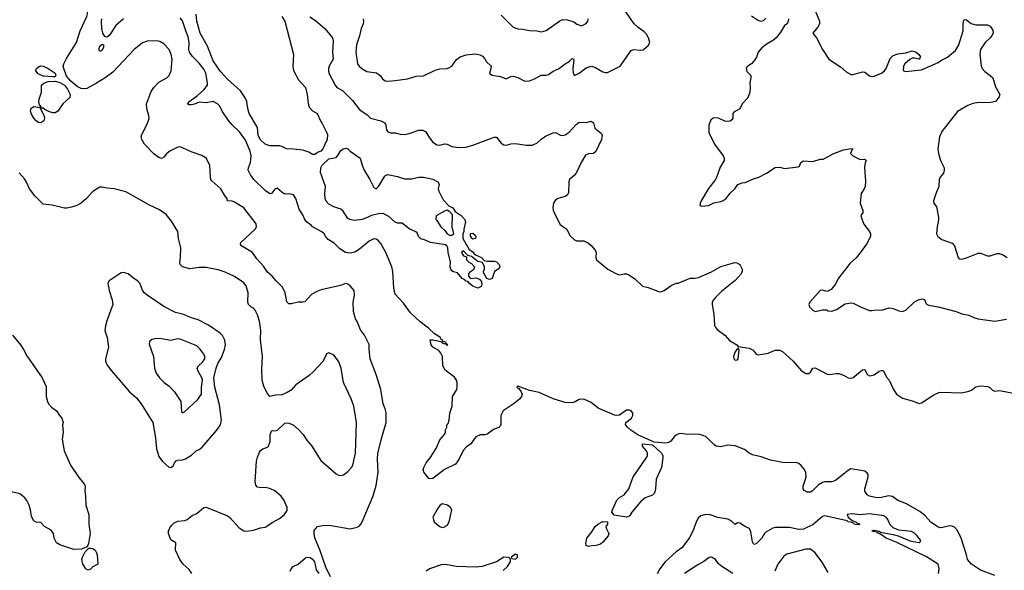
# Model space of a CAD drawing. Header units: inches. Extents: x 1678809 to 1859548, y 384609 to 522868.
# Tile 82 of 256: x 1769350 to 1777691, y 423338 to 428004. Entities that reach past the tile are written whole.
import ezdxf

# ---------------------------------------------------------------- set-up
doc = ezdxf.new("R2010")
doc.units = ezdxf.units.IN
doc.header["$MEASUREMENT"] = 0
doc.layers.add('B7462', color=7, linetype='Continuous')
doc.layers.add('B7472', color=7, linetype='Continuous')

msp = doc.modelspace()

# ---------------------------------------------------------------- linework, layer by layer
at = {"layer": 'B7462', "color": 5}
for points, elevation in [([(1770000, 427467.3), (1769919.6, 427420.4), (1769890, 427418), (1769870, 427422), (1769837.1, 427437.1), (1769782.1, 427482.1), (1769746.4, 427526.4), (1769722.7, 427590), (1769719.7, 427610), (1769723.5, 427630), (1769745.8, 427674.2), (1769829.9, 427810), (1769863.2, 427910), (1769919.9, 428030), (1769925.4, 428054.6), (1769924.2, 428084.2), (1769915.6, 428115.6), (1769906, 428130), (1769903, 428150), (1769911.1, 428170), (1769949.9, 428230.1), (1770000, 428292.3)], 260), ([(1770000, 426567.3), (1769970, 426549.3), (1769916.3, 426490), (1769870.2, 426449.8), (1769834.8, 426430), (1769790, 426415.4), (1769750, 426407.1), (1769730, 426408.3), (1769626.4, 426433.6), (1769550, 426442), (1769479.3, 426510), (1769432.3, 426570), (1769408.1, 426628.1), (1769390, 426656), (1769346.5, 426706.5)], 280), ([(1769290.4, 425330), (1769355.5, 425250), (1769382.4, 425210), (1769410, 425156.3), (1769540.5, 424970), (1769574.6, 424894.6), (1769574.9, 424810), (1769584.4, 424770), (1769594.4, 424750), (1769620.3, 424720.3), (1769662.8, 424690), (1769686, 424650), (1769706.4, 424626.4), (1769718, 424590), (1769711.3, 424570), (1769719.1, 424510), (1769710.6, 424450), (1769726.4, 424350), (1769779.5, 424230), (1769850, 424124), (1769894.8, 424070), (1769904.7, 424050), (1769901, 424010), (1769908.1, 423968.1), (1769908.9, 423890), (1769936.5, 423810), (1769937.1, 423730), (1769947, 423650), (1769933.4, 423566.6), (1769922, 423538), (1769870, 423518.4), (1769810, 423515.6), (1769690, 423555.1), (1769661.2, 423570), (1769642.7, 423610), (1769636, 423650), (1769618, 423678), (1769559, 423710), (1769530, 423744), (1769490, 423746.6), (1769470, 423759), (1769450, 423795.3), (1769442.6, 423850), (1769431.1, 423890), (1769411.1, 423930), (1769393.4, 423953.4), (1769350, 423986.9), (1769270, 424005)], 280), ([(1770000, 423383.9), (1769970, 423368.7), (1769950, 423349), (1769930, 423339.5), (1769910, 423349.6), (1769884, 423390), (1769875.6, 423430), (1769880.7, 423450), (1769904.5, 423495.5), (1769934.6, 423525.4), (1769950, 423526.8), (1769970, 423522.8), (1769990.4, 423510), (1770000, 423487.4)], 280)]:
    msp.add_lwpolyline(points, dxfattribs=dict(at, elevation=elevation))
at = {"layer": 'B7462', "color": 5, "elevation": 260}
for points in [[(1769630, 427518.7), (1769550, 427525.4), (1769505.4, 427545.4), (1769485.6, 427570), (1769486.6, 427573.4), (1769493.6, 427590), (1769510, 427604.9), (1769530, 427611.7), (1769550, 427608.9), (1769590.2, 427590.2), (1769650.2, 427550.2), (1769657.1, 427530), (1769650, 427520.9)], [(1769630, 427213.5), (1769602, 427222), (1769561.8, 427241.8), (1769550, 427253), (1769535.1, 427255.1), (1769530, 427268), (1769521, 427259), (1769554.9, 427194.9), (1769560.3, 427170), (1769553.5, 427146.5), (1769530, 427129.7), (1769510, 427133), (1769490, 427146.6), (1769469.1, 427169.1), (1769450, 427202), (1769442.7, 427230), (1769446.7, 427253.3), (1769470, 427268.7), (1769519.3, 427260.7), (1769528.7, 427270), (1769518.6, 427278.6), (1769513.1, 427310), (1769515, 427330), (1769535.1, 427390), (1769534.5, 427450), (1769553.6, 427466.4), (1769590, 427479.5), (1769650, 427483.6), (1769690, 427472.9), (1769728.4, 427448.4), (1769755.1, 427415.1), (1769777.2, 427370), (1769774.6, 427345.4), (1769715.3, 427290), (1769674, 427230), (1769650, 427215.1)]]:
    msp.add_lwpolyline(points, close=True, dxfattribs=at)
at = {"layer": 'B7472', "color": 5}
for points, elevation in [([(1772260.2, 428010), (1772262.6, 427990), (1772258.4, 427970), (1772243.5, 427930), (1772230, 427866.6), (1772203.5, 427790), (1772197.3, 427730), (1772212.7, 427630), (1772226, 427610), (1772247.7, 427590), (1772290, 427564.6), (1772373, 427553), (1772402.8, 427530), (1772423.1, 427503.1), (1772447.1, 427487.1), (1772470, 427483.1), (1772531.9, 427488.1), (1772636.2, 427503.8), (1772710, 427524.4), (1772770, 427528.2), (1772870, 427577.1), (1772910, 427588), (1772969.5, 427590.5), (1772984.8, 427595.2), (1773010, 427610.8), (1773050, 427666), (1773082, 427690), (1773132.5, 427707.5), (1773210, 427714.8), (1773250, 427706.8), (1773270, 427694.8), (1773290, 427671.3), (1773301, 427650), (1773342.8, 427610), (1773342, 427590), (1773330, 427546.8), (1773352.5, 427532.5), (1773423.1, 427523.1), (1773470, 427502.8), (1773510, 427522), (1773530, 427526.4), (1773570, 427513.1), (1773630, 427482.6), (1773670, 427487.2), (1773710, 427503.1), (1773766.3, 427533.7), (1773810, 427533.7), (1773830, 427539.3), (1773870, 427568.2), (1773913.1, 427586.9), (1773970, 427630.4), (1774007.8, 427652.2), (1774030, 427674), (1774042, 427670), (1774043.6, 427663.6), (1774034.9, 427590), (1774038.7, 427550), (1774050, 427530.6), (1774090, 427551.3), (1774150, 427596.1), (1774190, 427611.5), (1774222.6, 427602.6), (1774290, 427562.4), (1774310, 427555.5), (1774330, 427557.1), (1774436, 427610), (1774530, 427742.8), (1774550, 427750.6), (1774610, 427744.9), (1774632.3, 427747.7), (1774674.8, 427785.2), (1774689.2, 427810), (1774676.2, 427850), (1774660.1, 427880.1), (1774640.1, 427900.1), (1774590, 427936.4), (1774555.8, 427970), (1774486, 428070)], 260), ([(1776069.5, 428130), (1776125.4, 427990), (1776125, 427970), (1776114.8, 427945.2), (1776070.3, 427890), (1776101.1, 427850), (1776151.8, 427750), (1776205.9, 427670), (1776303.9, 427603.9), (1776350, 427561.6), (1776390, 427540.6), (1776410, 427540.2), (1776490, 427563.1), (1776510, 427559.3), (1776550, 427527.2), (1776570, 427521.7), (1776590, 427524.6), (1776650, 427550.3), (1776675.3, 427570), (1776690.7, 427590), (1776725.2, 427674.8), (1776750, 427699.6), (1776790, 427715.5), (1776856.1, 427723.9), (1776910, 427739.5), (1776944, 427730), (1776967.3, 427710), (1776980.7, 427690), (1776977.5, 427682.5), (1776970, 427669.6), (1776930, 427678.4), (1776910, 427677.6), (1776890, 427666.9), (1776847.2, 427630), (1776836.3, 427610), (1776833.1, 427573.1), (1776850, 427564.1), (1776990, 427579.7), (1777130, 427641.3), (1777158.6, 427661.4), (1777210, 427687.2), (1777277.1, 427742.9), (1777304.6, 427790), (1777343.5, 427910), (1777343.5, 427976.5), (1777350, 428004.7), (1777370, 428002.8), (1777411.7, 427971.7), (1777450, 427959.5), (1777550, 427959.1), (1777571, 427950), (1777594.4, 427914.4), (1777596, 427890), (1777584.9, 427870), (1777570.4, 427850), (1777529.1, 427810.9), (1777490.4, 427750), (1777483.7, 427710), (1777485.3, 427690), (1777494, 427614), (1777503.8, 427590), (1777525.3, 427565.3), (1777571.4, 427531.4), (1777592.7, 427510), (1777615.9, 427435.9), (1777654, 427370), (1777646.8, 427350), (1777616, 427310), (1777576.5, 427303.5), (1777459.4, 427300.6), (1777425.7, 427294.3), (1777382.2, 427277.8), (1777294.2, 427225.8), (1777162.8, 427057.2), (1777142, 427010), (1777127.7, 426910), (1777133.4, 426870), (1777150.6, 426810), (1777180.4, 426750), (1777182, 426730), (1777175.3, 426704.7), (1777148.2, 426670), (1777139.3, 426650), (1777137.3, 426590), (1777110, 426528), (1777090.8, 426470), (1777094.8, 426450), (1777117.1, 426417.1), (1777134.9, 426330), (1777134.9, 426310), (1777121, 426250), (1777117.6, 426190), (1777127, 426167), (1777161.3, 426141.3), (1777250.5, 426110), (1777270, 426086.8), (1777300.7, 425990), (1777310, 425978.8), (1777330, 425973.4), (1777370, 425984.7), (1777470, 426025.7), (1777490, 426027), (1777550, 426004), (1777570, 426002.6), (1777630, 426021.9), (1777650, 426021.7), (1777683.9, 426010), (1777715.5, 425990)], 280), ([(1770230.1, 428009.9), (1770165.1, 427954.9), (1770110, 427872.9), (1770090, 427856), (1770070, 427860.5), (1770053.2, 427890), (1770045.3, 427930), (1770042, 427990), (1770045.6, 428010)], 240), ([(1777610, 423295.7), (1777490, 423340.3), (1777412.2, 423390), (1777378.5, 423430), (1777370.5, 423470.5), (1777325.2, 423610), (1777295.5, 423675.5), (1777270, 423704.2), (1777250, 423712.8), (1777230, 423714), (1777170, 423700.3), (1777150, 423699.3), (1777130, 423704.5), (1777070, 423746.2), (1777020.6, 423800.6), (1776976.8, 423836.8), (1776862.8, 423902.8), (1776790, 423929.7), (1776743.7, 423963.7), (1776710, 423969.8), (1776650, 423956.2), (1776610, 423953.8), (1776550, 423967.9), (1776530, 423978), (1776510, 424009.6), (1776508.9, 424030), (1776538.9, 424130), (1776536.5, 424150), (1776530, 424161.4), (1776510, 424177.3), (1776390, 424199), (1776350, 424173.6), (1776339.5, 424160.5), (1776260.8, 424099.2), (1776230, 424087.5), (1776170, 424087.3), (1776150, 424082.5), (1776117.3, 424062.7), (1776064, 424010), (1776050, 424001.6), (1776021.3, 424001.3), (1775995.9, 424015.9), (1775987, 424030), (1775987.8, 424050), (1776011.8, 424128.2), (1776009.7, 424170), (1775995.4, 424195.4), (1775970, 424226), (1775950, 424243.6), (1775931.2, 424251.2), (1775830, 424249.6), (1775710, 424272.8), (1775630, 424301.2), (1775557.2, 424317.2), (1775530.8, 424330.8), (1775490, 424363), (1775410, 424393.5), (1775350, 424398.9), (1775290, 424384), (1775250, 424389.7), (1775230, 424403), (1775164.2, 424470), (1775141.2, 424481.2), (1775110, 424488), (1775047.1, 424492.9), (1775009.7, 424489.7), (1774950, 424496.9), (1774934.3, 424494.3), (1774910, 424483.1), (1774894.9, 424470), (1774867.1, 424432.9), (1774850, 424420.3), (1774824.2, 424415.8), (1774725, 424425), (1774587.3, 424487.3), (1774526, 424526), (1774498, 424550), (1774482.9, 424570), (1774485.2, 424590), (1774532.1, 424627.9), (1774545.2, 424650), (1774543.7, 424670), (1774529.6, 424689.6), (1774516.2, 424696.2), (1774490, 424695.1), (1774430, 424654), (1774410, 424649.6), (1774390, 424652.4), (1774250, 424712.4), (1774190, 424760.5), (1774130, 424787.8), (1774090, 424785.6), (1774055, 424765), (1774030, 424758), (1773970, 424760.8), (1773870, 424792.3), (1773750, 424845), (1773670, 424862.2), (1773570, 424899.5), (1773563.4, 424896.6), (1773562.4, 424890), (1773579.4, 424879.4), (1773599.5, 424850), (1773605.3, 424830), (1773600.4, 424810), (1773586, 424790), (1773530, 424745.1), (1773444.9, 424690), (1773426.7, 424650), (1773427, 424573), (1773420.3, 424559.7), (1773410.3, 424549.7), (1773370, 424534.3), (1773310, 424493), (1773290, 424486.6), (1773250, 424485.1), (1773213.4, 424470), (1773172.7, 424410), (1773134.1, 424385.9), (1773105.9, 424354.1), (1773070, 424277.2), (1773041.4, 424238.6), (1772950, 424191.2), (1772850, 424116.2), (1772830, 424112.7), (1772816.5, 424116.5), (1772774, 424170), (1772769.2, 424190), (1772772.3, 424210), (1772792.3, 424250), (1772826.6, 424290), (1772879.3, 424370), (1772910, 424444.7), (1772948, 424490), (1772958, 424510), (1772958, 424530), (1772968, 424550), (1772968.7, 424570), (1772979, 424581), (1772989.4, 424610.6), (1772995.1, 424670), (1773014, 424730), (1773016, 424810), (1773051.8, 424870), (1773056.2, 424890), (1773055.1, 424930), (1773049.3, 424950), (1773033.8, 424973.8), (1772954, 425034), (1772936, 425070), (1772932.3, 425150), (1772918.9, 425178.9), (1772902, 425202), (1772848.7, 425230), (1772835.3, 425250), (1772828, 425290), (1772849, 425291), (1772918, 425278), (1772930, 425266.8), (1772950, 425258), (1772959.6, 425259.6), (1772962, 425250), (1772978, 425250), (1772960.4, 425260.4), (1772962, 425270), (1772942.8, 425277.2), (1772935.3, 425275.3), (1772932.3, 425290), (1772918, 425298), (1772913.6, 425310), (1772863.1, 425343.1), (1772812.6, 425390), (1772743, 425443), (1772659.6, 425519.6), (1772601.4, 425601.4), (1772530, 425679.3), (1772518.3, 425730), (1772509.8, 425870), (1772501.4, 425910), (1772451.4, 426030), (1772410, 426106.3), (1772390, 426129.7), (1772370, 426144), (1772350, 426145.7), (1772310, 426126.6), (1772230, 426060.8), (1772190, 426034.8), (1772150, 426024.4), (1772110, 426032.2), (1772062.3, 426062.3), (1772014, 426110), (1771962.6, 426142.6), (1771943.3, 426163.3), (1771928, 426190), (1771910, 426205.4), (1771830, 426249.8), (1771821.3, 426261.3), (1771780.4, 426290), (1771766.8, 426310), (1771749.8, 426349.8), (1771717.7, 426397.7), (1771690, 426489), (1771670, 426519.3), (1771630.8, 426529.2), (1771610, 426526), (1771590, 426529.3), (1771570, 426541.2), (1771530, 426577.2), (1771510, 426569.2), (1771485.8, 426534.2), (1771470, 426529), (1771430, 426557.5), (1771333.3, 426650), (1771305.8, 426690), (1771285.6, 426730), (1771287, 426750), (1771305.6, 426794.4), (1771312.1, 426850), (1771303.7, 426890), (1771263.1, 426983.1), (1771212.8, 427052.8), (1771150, 427112.2), (1771118.4, 427150), (1771066, 427230), (1771045.1, 427270), (1771025.1, 427290), (1770990, 427310.8), (1770930, 427300.7), (1770870, 427305.2), (1770830, 427287.6), (1770802, 427282), (1770782.2, 427282.2), (1770772.3, 427290), (1770790, 427314.9), (1770857.5, 427362.5), (1770911, 427410), (1770939.8, 427450), (1770942.4, 427470), (1770926, 427550), (1770910, 427586), (1770870, 427636.5), (1770813, 427693), (1770788.9, 427730), (1770783.7, 427750), (1770785.5, 427810), (1770778.1, 427858.1), (1770756.3, 427910), (1770730, 427993.3), (1770710, 428018.5)], 240), ([(1771570.3, 428030), (1771595.6, 427990), (1771668.8, 427710), (1771662.8, 427610), (1771670, 427572), (1771713.2, 427493.2), (1771770.6, 427430), (1771784, 427370), (1771793.2, 427293.2), (1771803.4, 427263.4), (1771830, 427231), (1771870.6, 427210), (1771901.1, 427141.1), (1771910, 427131), (1771950.4, 427050), (1771956.4, 427030), (1771955.8, 426990), (1771918.5, 426910), (1771900.5, 426890), (1771878.8, 426881.2), (1771850, 426861.3), (1771830, 426860.7), (1771800.1, 426880.1), (1771750, 426897.4), (1771670, 426907.6), (1771610, 426909.7), (1771570, 426929.5), (1771550, 426934.5), (1771470, 426934), (1771430, 426949.6), (1771386.3, 426990), (1771370, 427026), (1771364.2, 427090), (1771295, 427210), (1771283.2, 427250), (1771274.2, 427310), (1771261.3, 427341.3), (1771221.8, 427401.8), (1771110, 427499.5), (1771050, 427564.7), (1770990, 427656.5), (1770939.6, 427779.6), (1770878.6, 427890), (1770850.4, 427990), (1770844.3, 428050)], 220), ([(1771808.4, 428028.4), (1771856.1, 427996.1), (1771934.9, 427930), (1771999.5, 427850), (1772005.8, 427825.8), (1772001, 427730), (1772006.2, 427670), (1771971, 427610), (1771964.8, 427590), (1771965.3, 427570), (1771970.2, 427550), (1772021.8, 427450), (1772037.4, 427430), (1772084.1, 427404.1), (1772125.3, 427365.3), (1772170, 427320.3), (1772226.1, 427246.1), (1772250, 427225.3), (1772290, 427199.3), (1772322.8, 427170), (1772410, 427147), (1772442, 427130), (1772453, 427110), (1772458.4, 427070), (1772470, 427053.4), (1772490, 427044.4), (1772530, 427043.8), (1772573, 427033), (1772610, 427030.3), (1772650, 427038.4), (1772730, 427068.4), (1772766.4, 427066.4), (1772790, 427053.4), (1772816.3, 427010), (1772847.7, 426970), (1772883.7, 426943.7), (1772910, 426940.9), (1772950, 426952.2), (1772970, 426950.4), (1773010, 426930.3), (1773070, 426920.8), (1773130, 426924.7), (1773190, 426940.2), (1773370, 427007.7), (1773390, 427007.3), (1773430, 426957.3), (1773450, 426943.8), (1773470, 426941.6), (1773510, 426952.7), (1773550, 426954.9), (1773639.8, 426939.8), (1773690, 426940.5), (1773730, 426958), (1773768.3, 426991.7), (1773804.4, 427015.6), (1773870, 427044.9), (1773890, 427046.8), (1773930, 427024.4), (1773950, 427022.6), (1773970, 427027.6), (1774005.6, 427050), (1774063.3, 427116.7), (1774090, 427134.4), (1774150, 427133), (1774190, 427142.8), (1774210.5, 427130.5), (1774223.4, 427083.4), (1774279.5, 427039.5), (1774283.8, 427023.8), (1774277.8, 426990), (1774230, 426886.6), (1774211, 426869), (1774170, 426866.8), (1774144.1, 426855.9), (1774105.1, 426794.9), (1774067, 426710), (1774050, 426686.4), (1774008.5, 426650), (1774002.6, 426630), (1773999, 426541), (1773990, 426519.6), (1773970, 426506.6), (1773910, 426489.8), (1773887.1, 426472.9), (1773872.9, 426450), (1773866.1, 426413.9), (1773870.2, 426390), (1773885.8, 426350), (1773929.5, 426269.5), (1773950, 426250.3), (1773984.4, 426230), (1774010, 426174.4), (1774050, 426138.9), (1774070, 426130.3), (1774130, 426131.4), (1774168.2, 426110), (1774191.7, 426090), (1774226, 426050), (1774234.4, 426030), (1774230.7, 425990), (1774237.3, 425970), (1774331, 425890), (1774406.8, 425850), (1774430, 425842.4), (1774469.8, 425850.2), (1774490, 425849.2), (1774510, 425841.8), (1774559.1, 425810), (1774626.6, 425746.6), (1774674.5, 425734.5), (1774770, 425699.1), (1774790, 425700.8), (1774810, 425710.2), (1774870, 425751.8), (1774910, 425770.4), (1774927.2, 425772.8), (1775030, 425814), (1775070, 425814), (1775099.5, 425820.5), (1775211.9, 425868.1), (1775290, 425914), (1775407.1, 425947.1), (1775424, 425944), (1775450.7, 425930.7), (1775471.3, 425890), (1775471, 425870), (1775460.7, 425850), (1775410, 425795.1), (1775297.1, 425702.9), (1775243.8, 425650), (1775226.4, 425630), (1775217.6, 425610), (1775215.3, 425590), (1775230.2, 425510), (1775236.5, 425416.5), (1775241.5, 425401.5), (1775259, 425379), (1775324.9, 425330), (1775364.2, 425284.2), (1775426, 425250), (1775436, 425236), (1775530, 425221.6), (1775563.4, 425203.4), (1775590, 425171), (1775610, 425162.8), (1775690, 425177.6), (1775750, 425205), (1775790, 425205), (1775813, 425193), (1775902.3, 425110), (1775970.4, 425030), (1776010, 425004.6), (1776035.2, 425004.8), (1776050, 425016.3), (1776069.7, 425050.3), (1776090, 425053.4), (1776190, 425001.2), (1776210, 424998.9), (1776266.5, 425006.5), (1776290, 425004.9), (1776330, 424992.2), (1776368.6, 424968.6), (1776390, 424966.2), (1776410, 424973.4), (1776490, 425037.6), (1776510, 425039.1), (1776530, 424998.8), (1776550, 424984.9), (1776590, 424994.9), (1776630, 425025.5), (1776650, 425032.7), (1776662, 425030), (1776667.3, 425027.3), (1776694.2, 424974.2), (1776714.9, 424950), (1776753.7, 424870), (1776778.7, 424830), (1776830, 424796.1), (1776910, 424774.9), (1776970, 424750.6), (1776990, 424757.3), (1777095.2, 424824.8), (1777135.8, 424844.2), (1777152.9, 424847.1), (1777330, 424842), (1777390, 424855), (1777413.9, 424866.1), (1777450, 424892.1), (1777490, 424900.8), (1777550, 424897), (1777565.7, 424890), (1777590, 424864.6), (1777610, 424856), (1777650, 424863.2), (1777810, 424831.2)], 240), ([(1773430, 428042.4), (1773530, 427940.5), (1773570, 427926.4), (1773610, 427923.8), (1773670, 427912), (1773730.3, 427910.3), (1773770, 427900.5), (1773810, 427912), (1773925.4, 427994.6), (1773950, 428006.9), (1773990, 428002.6), (1774044.5, 427984.5), (1774070, 427965.5), (1774110, 427953), (1774150, 427970.8), (1774162, 427990), (1774166, 428010)], 280), ([(1775862, 428010), (1775861, 427990), (1775851, 427970), (1775830, 427954), (1775799.2, 427900.8), (1775757.1, 427850), (1775735.5, 427830), (1775681.5, 427798.5), (1775635.8, 427764.2), (1775604.9, 427730), (1775592.5, 427687.5), (1775577.5, 427662.5), (1775550, 427629), (1775518, 427610), (1775504.7, 427595.3), (1775510, 427566), (1775542.8, 427530), (1775544, 427510), (1775534, 427470), (1775539.1, 427430), (1775536.3, 427390), (1775518, 427342), (1775471.3, 427290), (1775450, 427248), (1775399.8, 427220.2), (1775391, 427210), (1775390.7, 427170), (1775383.5, 427156.5), (1775370, 427145.2), (1775330, 427140.9), (1775270, 427169.6), (1775230, 427171.3), (1775205.7, 427154.3), (1775198, 427142), (1775187.7, 427110), (1775187.5, 427047.5), (1775234.8, 426950), (1775310.4, 426850), (1775318.4, 426830), (1775316.5, 426810), (1775284.5, 426755.5), (1775252.9, 426667.1), (1775239.3, 426640.7), (1775186.1, 426573.9), (1775123.1, 426470), (1775114, 426450), (1775112, 426430), (1775130, 426422.8), (1775186, 426430), (1775230, 426451), (1775290, 426464), (1775310, 426473), (1775335.1, 426490), (1775370, 426534.8), (1775409.2, 426570), (1775432.9, 426607.1), (1775470, 426622), (1775494.8, 426625.2), (1775565.1, 426654.9), (1775611.5, 426668.5), (1775676.9, 426703.1), (1775750, 426752.7), (1775790, 426753.4), (1775830, 426742.8), (1775943.7, 426756.3), (1775955.9, 426764.1), (1775967, 426793), (1775990, 426807.7), (1776070, 426802), (1776130, 426821), (1776157.2, 426822.8), (1776248, 426870), (1776330, 426901.6), (1776393.4, 426913.4), (1776411.3, 426910), (1776400.7, 426899.3), (1776388.2, 426870), (1776406.8, 426850), (1776470, 426818), (1776510, 426822), (1776522, 426810), (1776511.3, 426790), (1776506, 426754), (1776514, 426634), (1776511.8, 426590), (1776504.9, 426570), (1776479.1, 426530), (1776470.6, 426450), (1776493.7, 426386.3), (1776493.4, 426366.6), (1776478, 426350), (1776477.3, 426330), (1776502, 426270), (1776550.4, 426210), (1776558.7, 426190), (1776558.9, 426170), (1776530.2, 426110), (1776479.8, 426040.2), (1776435.2, 425984.8), (1776383.2, 425936.8), (1776347.3, 425892.7), (1776287.5, 425812.5), (1776258.8, 425761.2), (1776223.2, 425716.8), (1776190, 425699.5), (1776150, 425713.3), (1776130, 425709), (1776044.9, 425610), (1776034, 425590), (1776042, 425570), (1776070, 425542), (1776090, 425531), (1776150, 425546), (1776184.7, 425544.7), (1776198, 425538), (1776230, 425534.8), (1776270, 425548.4), (1776342.4, 425597.6), (1776390, 425605), (1776410, 425601.2), (1776473, 425570), (1776550, 425539.6), (1776570, 425538.7), (1776610, 425546), (1776650, 425543.8), (1776717, 425563), (1776750, 425557.3), (1776796.8, 425536.8), (1776830, 425530.1), (1776857.4, 425542.6), (1776930, 425613.7), (1776970, 425632.2), (1776997.5, 425637.5), (1777014.1, 425634.1), (1777030, 425596), (1777050, 425585.5), (1777130.4, 425570.4), (1777282, 425530), (1777332.5, 425512.5), (1777390, 425499.3), (1777437.4, 425477.4), (1777470, 425468.4), (1777610, 425450.6), (1777710, 425467.7)], 260), ([(1775550, 428036), (1775610, 427998), (1775630, 427991.3), (1775650, 427998), (1775670, 428018)], 260), ([(1771983.4, 423283.4), (1771944.4, 423364.4), (1771892.4, 423512.4), (1771850, 423614.7), (1771843.4, 423650), (1771845.3, 423674.7), (1771871.5, 423708.5), (1771930, 423720.7), (1771990, 423719.1), (1772150, 423690.3), (1772210, 423703.2), (1772230, 423716.5), (1772240.4, 423730), (1772252.5, 423750), (1772343.7, 423970), (1772370, 424058), (1772386.9, 424170), (1772380.4, 424280.4), (1772383.7, 424330), (1772416.8, 424463.2), (1772454.7, 424590), (1772453.6, 424673.6), (1772446.7, 424706.7), (1772427.8, 424750), (1772409.7, 424870), (1772374, 424990), (1772318.3, 425130), (1772309.6, 425210), (1772310.9, 425250.9), (1772271.5, 425330), (1772237.2, 425377.2), (1772210, 425445.2), (1772195.1, 425470), (1772178, 425530), (1772176.3, 425610), (1772187, 425670), (1772182.7, 425710), (1772149.7, 425749.7), (1772130, 425763.7), (1772110, 425767.8), (1772067, 425753), (1771904.9, 425715.1), (1771860.9, 425699.1), (1771823.4, 425676.6), (1771766.4, 425613.6), (1771750, 425609.6), (1771710, 425611.5), (1771650, 425595.6), (1771630, 425595.1), (1771613.6, 425613.6), (1771598.7, 425690), (1771576.6, 425736.6), (1771522, 425790), (1771489.7, 425829.7), (1771450, 425865.1), (1771414.1, 425914.1), (1771358, 425978), (1771323.5, 426030), (1771224.2, 426090), (1771219.8, 426110), (1771223.8, 426116.2), (1771344.1, 426230), (1771355.6, 426250), (1771354.2, 426274.2), (1771249.5, 426409.5), (1771170, 426458), (1771150, 426466), (1771110, 426468), (1771108, 426490), (1771090, 426508), (1771054, 426570), (1770978, 426638), (1770969.5, 426650), (1770965.1, 426670), (1770960.9, 426770), (1770929.5, 426829.5), (1770893.8, 426853.8), (1770810, 426882.7), (1770710, 426926), (1770690, 426923.7), (1770622.8, 426890), (1770593, 426867), (1770570, 426838), (1770550, 426826.6), (1770530, 426835.4), (1770487.6, 426867.6), (1770407.9, 426947.9), (1770384.5, 426990), (1770379.7, 427010), (1770384.2, 427030), (1770430, 427118.8), (1770446.8, 427166.8), (1770445.1, 427190), (1770427.2, 427252.8), (1770425.1, 427290), (1770430, 427304.7), (1770464.4, 427395.6), (1770486.6, 427430), (1770530, 427473.4), (1770596, 427510), (1770616, 427530), (1770634.5, 427570), (1770640.7, 427670), (1770633.6, 427710), (1770616.2, 427750), (1770570, 427798), (1770538.3, 427818.3), (1770510, 427824.5), (1770430, 427820.7), (1770390, 427807.3), (1770319.1, 427750), (1770139.4, 427560.6), (1770073, 427510), (1770000, 427467.3)], 260), ([(1770807.8, 423310), (1770784.6, 423344.6), (1770735.1, 423390), (1770706.6, 423430), (1770669.7, 423509.7), (1770673.2, 423570), (1770630, 423597.2), (1770612, 423650), (1770612, 423670), (1770622, 423698), (1770638.3, 423721.7), (1770659.3, 423740.7), (1770690, 423755.3), (1770750, 423761.6), (1770769.7, 423770.3), (1770810, 423801.6), (1770850, 423819.3), (1770910, 423870.3), (1770930, 423874), (1771110, 423799.3), (1771130, 423784.9), (1771210, 423698), (1771250, 423673), (1771270, 423670.5), (1771330, 423678), (1771390, 423699.1), (1771430, 423703), (1771493.9, 423746.1), (1771550, 423777), (1771590, 423808.4), (1771614.6, 423845.4), (1771614.6, 423870), (1771590.5, 423930.5), (1771565.3, 423965.3), (1771510.6, 424010.6), (1771470, 424030.9), (1771430, 424039.7), (1771390, 424037.6), (1771363.3, 424043.3), (1771350, 424059), (1771345.1, 424090), (1771355.9, 424264.1), (1771363.6, 424296.4), (1771381.6, 424338.4), (1771390, 424353), (1771410, 424368.2), (1771450, 424380.5), (1771457.6, 424390), (1771470.8, 424430), (1771471.1, 424490), (1771483.1, 424516.9), (1771490, 424524.4), (1771510, 424521.3), (1771534.3, 424525.7), (1771595.9, 424584.1), (1771610, 424588), (1771630, 424584.4), (1771666.8, 424570), (1771714.4, 424530), (1771750.2, 424490.2), (1771781.3, 424441.3), (1771825.5, 424390), (1771901.6, 424270), (1772030, 424154.9), (1772050, 424144.9), (1772070, 424142), (1772091.9, 424148.1), (1772130, 424175.8), (1772159.7, 424210), (1772170.8, 424230), (1772194.6, 424330), (1772204.1, 424590), (1772180.4, 424730), (1772157.4, 424790), (1772092.6, 424930), (1772073.3, 425050), (1772050, 425109.5), (1772010, 425160.5), (1771990, 425173.3), (1771970, 425180.7), (1771950, 425172.3), (1771919.5, 425110), (1771838.2, 425021.8), (1771801.6, 424990), (1771690.2, 424909.8), (1771650, 424864.5), (1771615.8, 424844.2), (1771570, 424826), (1771516.4, 424823.6), (1771468.7, 424810), (1771444.1, 424844.1), (1771417.5, 424897.5), (1771403, 424950), (1771401.1, 425041.1), (1771407.1, 425150), (1771390.5, 425290), (1771393.3, 425370), (1771380.7, 425450), (1771364.1, 425504.1), (1771344, 425544), (1771330, 425559.7), (1771309.4, 425570), (1771288.2, 425590), (1771284, 425610), (1771284.7, 425690), (1771269.8, 425749.8), (1771250, 425775.1), (1771170, 425828.2), (1771090, 425866), (1771030, 425883.6), (1770930, 425904.2), (1770870, 425903.2), (1770790, 425892.5), (1770729.4, 425910), (1770709.8, 425929.8), (1770706, 425946), (1770713.3, 425990), (1770714.7, 426070), (1770696, 426150), (1770689.7, 426209.7), (1770637.4, 426297.4), (1770590, 426352.7), (1770533.9, 426393.9), (1770450, 426431.6), (1770250, 426546.6), (1770150, 426569.3), (1770090, 426576), (1770050, 426586), (1770030, 426585.2), (1770000, 426567.3)], 280), ([(1777132.6, 423310), (1777138.3, 423350), (1777129.7, 423390), (1777031.7, 423451.7), (1776776.1, 423576.1), (1776691.5, 423610), (1776643.3, 423643.3), (1776622, 423650), (1776618.7, 423658.7), (1776568.9, 423671.1), (1776582.4, 423677.6), (1776605.2, 423674.8), (1776630.7, 423670), (1776642, 423662), (1776750, 423642.6), (1776791.1, 423631.1), (1776890, 423587.3), (1776970, 423574.8), (1776979.5, 423580.5), (1776982.7, 423590), (1776950, 423632.7), (1776930, 423652.3), (1776906, 423666), (1776798.9, 423678.9), (1776750, 423697.1), (1776724.7, 423724.7), (1776704, 423770), (1776690, 423789.6), (1776670, 423799.7), (1776550, 423816.5), (1776470, 423809.3), (1776403.5, 423816.5), (1776360.7, 423810), (1776368.5, 423788.5), (1776401.4, 423761.4), (1776433, 423750), (1776440.9, 423740.9), (1776466.8, 423730), (1776456.5, 423723.5), (1776430, 423726.5), (1776418, 423730), (1776416.2, 423736.2), (1776403, 423743), (1776369.6, 423750), (1776359, 423759), (1776170, 423800.5), (1776150, 423795.6), (1776072.5, 423727.5), (1775990, 423686.2), (1775950, 423684.5), (1775870, 423701), (1775750, 423701.3), (1775730, 423695.6), (1775670, 423660.9), (1775659.1, 423650), (1775637.3, 423610), (1775590, 423563.7), (1775570, 423557.2), (1775558.4, 423578.4), (1775545.1, 423665.1), (1775531.6, 423691.6), (1775519.6, 423699.6), (1775490, 423712.7), (1775450, 423739), (1775430, 423742), (1775410, 423725.2), (1775377.5, 423757.5), (1775350, 423772.8), (1775265.6, 423785.6), (1775190, 423811.1), (1775150, 423809.6), (1775121.1, 423798.9), (1775099, 423781), (1775084.2, 423755.8), (1775053.7, 423670), (1775022, 423610), (1774958.4, 423530), (1774910, 423495.1), (1774819, 423410), (1774774.3, 423350), (1774750, 423307.6)], 260), ([(1770000, 423487.4), (1770007.3, 423470), (1770012, 423390), (1770000, 423383.9)], 280), ([(1776200.1, 423320.1), (1776148, 423408), (1776085.1, 423490), (1776050, 423516.9), (1776010, 423518.5), (1775850, 423475.3), (1775822.1, 423457.9), (1775771.3, 423390), (1775748.2, 423331.8)], 280), ([(1771642.7, 423330), (1771649.4, 423350), (1771666, 423370), (1771710, 423390.7), (1771770, 423442.8), (1771790, 423450.7), (1771810, 423447.7), (1771830, 423432), (1771847, 423410), (1771862, 423342), (1771884, 423310)], 260), ([(1773444.5, 423335.5), (1773482, 423370), (1773508, 423410), (1773507.3, 423427.3), (1773502, 423442), (1773487.3, 423447.3), (1773450, 423448.7), (1773390.6, 423409.4), (1773268.5, 423371.5), (1773210, 423365.1), (1773049.7, 423369.7), (1772970, 423385.4), (1772930, 423388.2), (1772823, 423350), (1772792.4, 423330)], 260), ([(1775391.2, 423310), (1775299.1, 423370), (1775270, 423392.6), (1775244.7, 423430), (1775210, 423448.7), (1775190, 423448.3), (1775146.2, 423413.8), (1775094.9, 423385.1), (1774981.1, 423310)], 280)]:
    msp.add_lwpolyline(points, dxfattribs=dict(at, elevation=elevation))
for points, elevation in [([(1770030, 427735.4), (1770020.3, 427750), (1770030, 427778.9), (1770050, 427797), (1770060.5, 427790), (1770061.1, 427781.1), (1770060.8, 427770), (1770050, 427746.6)], 240), ([(1772370, 426571.3), (1772390, 426591.3), (1772442.8, 426677.2), (1772450, 426684.9), (1772470, 426692.7), (1772550, 426674.9), (1772610, 426655.5), (1772670, 426656.3), (1772730, 426670.3), (1772770, 426668.4), (1772850, 426652.9), (1772893, 426630), (1772904, 426610), (1772896, 426570), (1772901, 426550), (1772937.3, 426477.3), (1772986.4, 426426.4), (1773018, 426410), (1773039.8, 426379.8), (1773090, 426346), (1773121, 426310), (1773126, 426290), (1773112, 426230), (1773112, 426210), (1773104.7, 426190), (1773104.7, 426150), (1773158, 426058), (1773190, 426036), (1773199.6, 426019.6), (1773210.8, 426010.8), (1773262, 425990), (1773283.6, 425963.6), (1773310, 425958), (1773370, 425958), (1773390, 425951), (1773412, 425930), (1773418, 425910), (1773415.3, 425904.7), (1773402, 425890), (1773371.1, 425868.9), (1773351.3, 425810), (1773330, 425802), (1773308, 425810), (1773280.4, 425860.4), (1773278, 425870), (1773288, 425890), (1773288, 425910), (1773270, 425946), (1773230, 425955.3), (1773176.4, 425996.4), (1773146, 426006), (1773110, 426046), (1773094, 426030), (1773110, 426002), (1773134, 425994), (1773134, 425970), (1773154, 425950), (1773176.9, 425936.9), (1773202, 425910), (1773194.8, 425885.2), (1773159.6, 425860.4), (1773152, 425850), (1773152, 425830), (1773170, 425812), (1773216.9, 425816.9), (1773245.4, 425805.4), (1773256, 425796), (1773264.7, 425770), (1773262, 425750), (1773258, 425742), (1773230, 425729), (1773190, 425746.6), (1773159, 425770), (1773146.6, 425786.6), (1773130, 425789.6), (1773120.2, 425800.2), (1773099, 425810), (1773059.3, 425859.3), (1773026.3, 425866.3), (1773010, 425875.3), (1773001.2, 425890), (1772997.2, 425910), (1772999.3, 425950), (1772979.5, 426030), (1772978, 426070), (1772968.7, 426088.7), (1772956.4, 426096.4), (1772830, 426115.1), (1772779.7, 426139.7), (1772748.3, 426148.3), (1772727.9, 426167.9), (1772717.5, 426197.5), (1772707.2, 426207.2), (1772650, 426232.3), (1772590, 426279.3), (1772550, 426280.9), (1772530, 426289.5), (1772477.1, 426337.1), (1772430, 426360.9), (1772390, 426359.5), (1772330, 426345.1), (1772302.8, 426330), (1772250, 426311.5), (1772182.7, 426302.7), (1772149.6, 426309.6), (1772130, 426319.3), (1772090, 426381.2), (1772070, 426399.3), (1772010, 426419.3), (1771970, 426441.2), (1771946.2, 426466.2), (1771937, 426490), (1771933.6, 426530), (1771940.9, 426590), (1771897, 426710), (1771901.8, 426750), (1771912.6, 426770), (1771970, 426823.6), (1772030, 426837.1), (1772046.1, 426853.9), (1772070, 426894.3), (1772090, 426910.2), (1772114.1, 426914.1), (1772130.8, 426910), (1772150.4, 426890.4), (1772234.8, 426830), (1772250.5, 426770), (1772268, 426730), (1772317.3, 426650), (1772350, 426582)], 220), ([(1772970, 426388.7), (1772950, 426382), (1772878, 426342), (1772874, 426310), (1772883.6, 426303.6), (1772918, 426250), (1772954.8, 426214.8), (1772972, 426190), (1772990, 426178), (1773010, 426178), (1773028, 426190), (1773014, 426250), (1773015.3, 426350), (1772994.6, 426374.6)], 220), ([(1773190, 426144), (1773182, 426150), (1773168.7, 426170), (1773168.7, 426191.3), (1773190, 426194), (1773210, 426176), (1773213.7, 426166.3), (1773210, 426148.7)], 220), ([(1770230, 425861.6), (1770210, 425858.4), (1770109, 425791), (1770097.1, 425770), (1770108.8, 425710), (1770133.1, 425630), (1770138.7, 425590), (1770087, 425453), (1770075.6, 425410), (1770071.8, 425370), (1770091.4, 425311.4), (1770103.2, 425230), (1770076.5, 425130), (1770076, 425110), (1770090, 425077.1), (1770128.7, 425028.7), (1770280.6, 424850), (1770338.5, 424798.5), (1770380.1, 424750), (1770476.6, 424590), (1770500, 424460), (1770507.8, 424367.8), (1770530, 424304), (1770560.2, 424260.2), (1770610, 424214.9), (1770630, 424210.4), (1770650, 424223.7), (1770662, 424250), (1770674.7, 424265.3), (1770688.4, 424271.6), (1770730, 424275.7), (1770755.9, 424284.1), (1770805.2, 424314.8), (1770844.5, 424350), (1770870, 424362), (1770897.2, 424382.8), (1771018.4, 424521.6), (1771051.5, 424570), (1771059.9, 424610), (1771041.9, 424741.9), (1771004.1, 424890), (1770994.3, 424970), (1771013.6, 425050), (1771029.9, 425090), (1771058.9, 425141.1), (1771085.8, 425210), (1771094.4, 425250), (1771089, 425289), (1771066.9, 425326.9), (1771047.8, 425347.8), (1770950, 425416.8), (1770861.3, 425461.3), (1770813.7, 425473.7), (1770730, 425508.5), (1770670, 425523.5), (1770570, 425574.5), (1770429.2, 425669.2), (1770405.4, 425690), (1770390.8, 425710.8), (1770368, 425770), (1770350, 425789.6), (1770312.9, 425812.9), (1770270, 425851.1)], 320), ([(1770510, 425301.2), (1770470, 425295.3), (1770450, 425278), (1770445.8, 425254.2), (1770482.3, 425150), (1770492.7, 425050), (1770507.2, 425010), (1770533, 424970), (1770574.9, 424930), (1770617.5, 424897.5), (1770662.3, 424850), (1770714.6, 424770), (1770722, 424682), (1770730, 424673), (1770750, 424683.1), (1770856.1, 424783.9), (1770891.4, 424830), (1770890.9, 424890), (1770898.2, 424950), (1770894, 424970), (1770858, 425030), (1770854.5, 425050), (1770864.4, 425070), (1770898.8, 425101.2), (1770917.5, 425130), (1770919.1, 425150), (1770910.7, 425170), (1770876.3, 425216.3), (1770850, 425240.8), (1770710, 425297.4), (1770690, 425300.5), (1770630, 425285.1), (1770550, 425300.9)], 340), ([(1775438, 425218), (1775430, 425218), (1775412, 425190), (1775396, 425150), (1775398.8, 425130), (1775410, 425118.8), (1775430, 425121), (1775436, 425130), (1775446, 425206)], 240), ([(1774490, 423789.7), (1774385.8, 423805.8), (1774367.1, 423830), (1774371.6, 423850), (1774410, 423933), (1774430, 423954.9), (1774470, 423979.3), (1774510, 424028.5), (1774547.7, 424130), (1774662.8, 424297.2), (1774668.2, 424310), (1774668.4, 424330), (1774659.5, 424350), (1774625.8, 424390), (1774626, 424410), (1774710, 424401.4), (1774788.2, 424330), (1774797.8, 424310), (1774799.6, 424290), (1774786.5, 424210), (1774741.5, 424110), (1774737.4, 424030), (1774730, 424002), (1774724.9, 423990), (1774710, 423975.1), (1774650, 423951.8), (1774610, 423919.5), (1774536, 423830), (1774518.5, 423801.5), (1774510, 423794)], 240), ([(1772930, 423902), (1772910, 423886.6), (1772890, 423858.4), (1772850.6, 423790), (1772862, 423750), (1772884, 423730), (1772910, 423710.7), (1772930, 423702), (1772950, 423707.7), (1772975.3, 423724.7), (1772989.4, 423750), (1773011.6, 423850), (1773000.9, 423870), (1772975.1, 423890)], 260), ([(1774170, 423539), (1774148.7, 423548.7), (1774145.2, 423565.2), (1774153.6, 423610), (1774197, 423663), (1774225.4, 423710), (1774246.6, 423730), (1774290, 423752.6), (1774330, 423750.4), (1774330.5, 423729.5), (1774316, 423710), (1774320.7, 423690), (1774342, 423650), (1774336.3, 423630), (1774290, 423576.2), (1774270, 423560.7), (1774230, 423549.6), (1774193, 423547)], 240), ([(1773550, 423475.3), (1773514, 423450), (1773518, 423438), (1773550, 423432), (1773568, 423450), (1773566, 423470)], 260)]:
    msp.add_lwpolyline(points, close=True, dxfattribs=dict(at, elevation=elevation))

doc.saveas('drawing.dxf')
